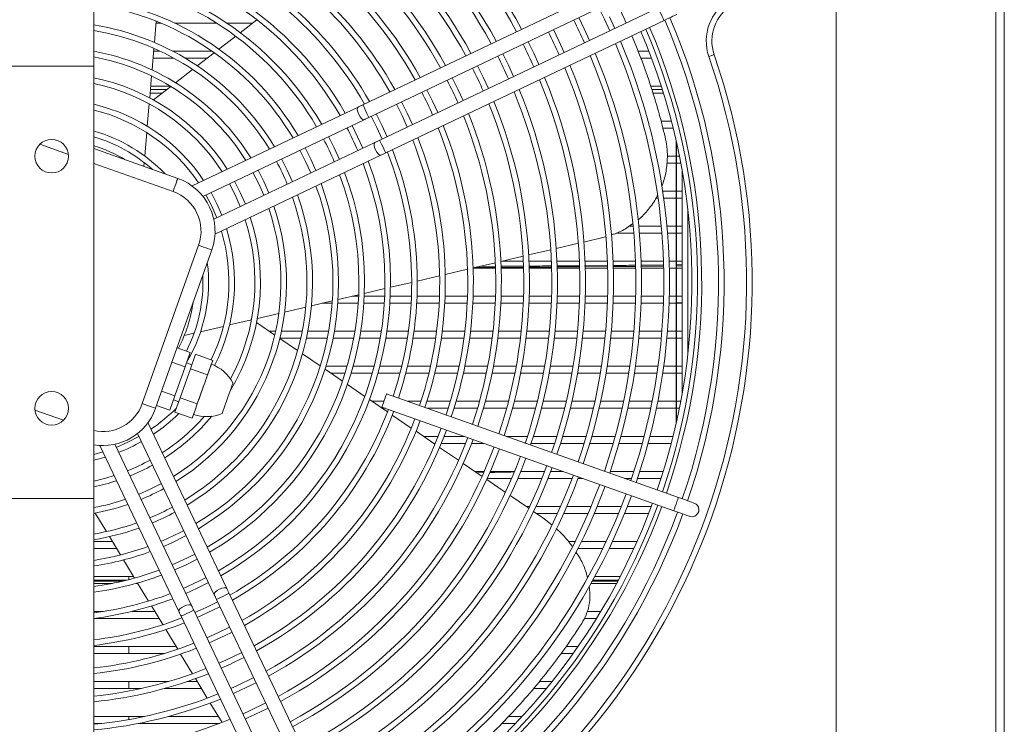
# Model space of a CAD drawing. Header units: millimetres. Extents: x 4946 to 18537, y -10559 to 785.
# Tile 68 of 74: x 8546 to 8576, y -301 to -279. Entities that reach past the tile are written whole.
import ezdxf

# ---------------------------------------------------------------- set-up
doc = ezdxf.new("R2010")
doc.units = ezdxf.units.MM

# ---------------------------------------------------------------- blocks, each defined once
blk = doc.blocks.new('W_Z_TYLU')
at = {"color": 7, "linetype": 'Continuous', "lineweight": 13}
for p, q in [((348.088, 502.151), (348.088, 451.551)), ((348.088, 451.551), (348.088, 502.151)), ((348.388, 451.551), (348.388, 502.151)), ((315.888, 497.935), (315.888, 484.568)), ((342.388, 457.358), (342.388, 494.839)), ((335.427, 487.911), (325.494, 483.186)), ((325.708, 482.734), (335.642, 487.459)), ((336.029, 486.646), (326.095, 481.922)), ((318.053, 485.411), (318.117, 486.172)), ((318.288, 486.101), (318.111, 486.101)), ((320.278, 486.101), (318.777, 486.101)), ((321.561, 486.101), (320.643, 486.101)), ((321.715, 486.22), (321.12, 485.76)), ((326.31, 481.47), (336.243, 486.195)), ((333.397, 485.893), (333.2, 486.298)), ((334.49, 485.914), (334.3, 486.323)), ((332.494, 485.464), (332.296, 485.868)), ((333.586, 485.485), (333.397, 485.893)), ((320.956, 485.633), (320.357, 485.17)), ((331.591, 485.034), (331.393, 485.438)), ((332.683, 485.055), (332.494, 485.464)), ((317.97, 484.431), (318.035, 485.201)), ((318.026, 485.101), (318.254, 485.101)), ((318.704, 485.101), (320.107, 485.101)), ((320.191, 485.043), (319.587, 484.576)), ((330.688, 484.605), (330.49, 485.009)), ((331.78, 484.626), (331.591, 485.034)), ((335.314, 485.101), (335.697, 485.101)), ((318.748, 484.851), (318.005, 484.851)), ((319.944, 484.851), (319.151, 484.851)), ((330.876, 484.196), (330.688, 484.605)), ((335.792, 484.851), (335.415, 484.851)), ((315.888, 484.568), (312.888, 484.568)), ((315.888, 484.568), (315.888, 469.135)), ((319.42, 484.446), (318.809, 483.974)), ((329.785, 484.175), (329.586, 484.579)), ((317.886, 483.435), (317.952, 484.218)), ((328.882, 483.746), (328.683, 484.149)), ((329.973, 483.766), (329.785, 484.175)), ((318.327, 483.601), (317.9, 483.601)), ((317.911, 483.73), (318.494, 483.73)), ((317.921, 483.851), (318.626, 483.851)), ((318.64, 483.843), (318.019, 483.363)), ((327.979, 483.316), (327.78, 483.72)), ((329.07, 483.337), (328.882, 483.746)), ((335.767, 483.851), (336.14, 483.851)), ((335.809, 483.73), (336.178, 483.73)), ((336.218, 483.601), (335.85, 483.601)), ((317.8, 482.417), (317.867, 483.218)), ((327.076, 482.887), (326.876, 483.29)), ((328.166, 482.907), (327.979, 483.316)), ((325.325, 483.106), (319.4, 480.288)), ((326.173, 482.457), (325.973, 482.86)), ((327.263, 482.477), (327.076, 482.887)), ((319.786, 479.917), (325.54, 482.654)), ((336.137, 482.601), (336.503, 482.601)), ((317.71, 481.359), (317.781, 482.193)), ((325.309, 482.046), (325.109, 482.449)), ((326.359, 482.047), (326.173, 482.457)), ((336.566, 482.351), (336.201, 482.351)), ((325.926, 481.841), (320.172, 479.104)), ((324.472, 481.648), (324.27, 482.05)), ((325.495, 481.636), (325.309, 482.046)), ((336.676, 471.813), (336.676, 481.89)), ((336.688, 471.867), (336.688, 481.836)), ((314.984, 481.415), (313.965, 481.777)), ((315.888, 481.625), (318.889, 480.558)), ((323.634, 481.249), (323.432, 481.651)), ((324.657, 481.238), (324.472, 481.648)), ((318.721, 480.087), (315.888, 481.094)), ((317.679, 480.988), (317.691, 481.124)), ((320.217, 478.572), (326.141, 481.39)), ((322.796, 480.851), (322.593, 481.253)), ((323.818, 480.839), (323.634, 481.249)), ((336.676, 481.101), (336.341, 481.101)), ((336.36, 481.351), (336.676, 481.351)), ((336.688, 481.351), (336.791, 481.351)), ((336.839, 481.101), (336.688, 481.101)), ((321.958, 480.452), (321.754, 480.854)), ((322.979, 480.44), (322.796, 480.851)), ((336.888, 480.838), (336.888, 472.865)), ((321.12, 480.054), (320.915, 480.454)), ((322.141, 480.041), (321.958, 480.452)), ((320.283, 479.655), (320.075, 480.055)), ((321.301, 479.642), (321.12, 480.054)), ((336.197, 480.101), (336.676, 480.101)), ((336.688, 480.101), (336.888, 480.101)), ((336.031, 479.851), (335.956, 479.851)), ((336.676, 479.851), (336.233, 479.851)), ((336.888, 479.851), (336.688, 479.851)), ((320.462, 479.242), (320.283, 479.655)), ((337.088, 479.469), (337.088, 474.234)), ((334.996, 478.851), (335.142, 478.851)), ((335.343, 478.851), (336.146, 478.851)), ((336.347, 478.851), (336.676, 478.851)), ((336.688, 478.851), (336.888, 478.851)), ((333.384, 478.287), (334.055, 478.444)), ((334.055, 478.444), (334.157, 478.476)), ((335.165, 478.601), (334.532, 478.601)), ((336.168, 478.601), (335.365, 478.601)), ((336.676, 478.601), (336.369, 478.601)), ((336.888, 478.601), (336.688, 478.601)), ((317.624, 472.518), (319.633, 478.172)), ((320.104, 478.004), (318.095, 472.351)), ((331.41, 477.825), (332.201, 478.01)), ((332.398, 478.056), (333.187, 478.241)), ((330.421, 477.593), (331.213, 477.779)), ((330.456, 477.601), (331.221, 477.601)), ((331.422, 477.601), (332.222, 477.601)), ((332.423, 477.601), (333.223, 477.601)), ((333.423, 477.601), (334.224, 477.601)), ((334.424, 477.601), (335.225, 477.601)), ((335.425, 477.601), (336.225, 477.601)), ((336.425, 477.601), (336.676, 477.601)), ((336.688, 477.601), (336.888, 477.601)), ((328.435, 477.129), (329.231, 477.315)), ((329.43, 477.361), (330.223, 477.547)), ((330.23, 477.351), (329.43, 477.351)), ((330.218, 477.381), (329.497, 477.377)), ((329.67, 477.418), (330.215, 477.421)), ((331.229, 477.387), (330.421, 477.383)), ((330.422, 477.422), (331.226, 477.427)), ((331.231, 477.351), (330.43, 477.351)), ((332.231, 477.351), (331.431, 477.351)), ((332.413, 477.435), (333.216, 477.442)), ((333.217, 477.402), (332.414, 477.396)), ((333.232, 477.351), (332.431, 477.351)), ((333.411, 477.443), (334.214, 477.45)), ((334.214, 477.41), (333.413, 477.404)), ((334.232, 477.351), (333.432, 477.351)), ((335.232, 477.351), (334.432, 477.351)), ((335.426, 477.459), (336.212, 477.467)), ((336.213, 477.427), (335.426, 477.42)), ((336.232, 477.351), (335.432, 477.351)), ((336.676, 477.351), (336.432, 477.351)), ((336.688, 477.471), (336.888, 477.473)), ((336.888, 477.433), (336.688, 477.431)), ((336.888, 477.351), (336.688, 477.351)), ((327.438, 476.895), (328.236, 477.082)), ((325.547, 476.453), (326.28, 476.624)), ((326.481, 476.671), (327.238, 476.848)), ((323.661, 476.011), (324.404, 476.185)), ((324.608, 476.233), (325.345, 476.405)), ((325.115, 476.351), (325.343, 476.351)), ((325.543, 476.351), (326.271, 476.351)), ((326.472, 476.351), (327.228, 476.351)), ((327.429, 476.351), (328.229, 476.351)), ((328.429, 476.351), (329.23, 476.351)), ((329.43, 476.351), (330.23, 476.351)), ((330.43, 476.351), (331.231, 476.351)), ((331.431, 476.351), (332.231, 476.351)), ((332.431, 476.351), (333.232, 476.351)), ((333.432, 476.351), (334.232, 476.351)), ((334.432, 476.351), (335.232, 476.351)), ((335.432, 476.351), (336.232, 476.351)), ((336.432, 476.351), (336.676, 476.351)), ((336.688, 476.351), (336.888, 476.351)), ((322.703, 475.787), (323.455, 475.963)), ((324.398, 476.101), (324.047, 476.101)), ((325.328, 476.101), (324.599, 476.101)), ((326.258, 476.101), (325.529, 476.101)), ((327.216, 476.101), (326.459, 476.101)), ((328.218, 476.101), (327.417, 476.101)), ((329.219, 476.101), (328.418, 476.101)), ((330.22, 476.101), (329.419, 476.101)), ((331.221, 476.101), (330.421, 476.101)), ((332.222, 476.101), (331.422, 476.101)), ((333.223, 476.101), (332.423, 476.101)), ((334.224, 476.101), (333.423, 476.101)), ((335.225, 476.101), (334.424, 476.101)), ((336.225, 476.101), (335.425, 476.101)), ((336.676, 476.101), (336.425, 476.101)), ((336.688, 476.114), (336.888, 476.119)), ((336.888, 476.101), (336.688, 476.101)), ((320.735, 475.326), (321.518, 475.51)), ((321.73, 475.559), (322.495, 475.738)), ((319.702, 475.084), (320.516, 475.275)), ((322.351, 474.968), (321.703, 475.411)), ((319.119, 474.948), (319.472, 475.031)), ((322.156, 475.101), (322.382, 475.101)), ((323.166, 474.412), (322.528, 474.848)), ((323.276, 474.851), (322.529, 474.851)), ((322.586, 475.101), (323.329, 475.101)), ((324.225, 474.851), (323.481, 474.851)), ((323.533, 475.101), (324.273, 475.101)), ((325.17, 474.851), (324.429, 474.851)), ((324.476, 475.101), (325.214, 475.101)), ((326.113, 474.851), (325.374, 474.851)), ((325.416, 475.101), (326.152, 475.101)), ((327.082, 474.851), (326.315, 474.851)), ((326.355, 475.101), (327.118, 475.101)), ((328.093, 474.851), (327.284, 474.851)), ((327.32, 475.101), (328.127, 475.101)), ((329.103, 474.851), (328.295, 474.851)), ((328.329, 475.101), (329.135, 475.101)), ((330.111, 474.851), (329.305, 474.851)), ((329.336, 475.101), (330.141, 475.101)), ((331.119, 474.851), (330.313, 474.851)), ((330.342, 475.101), (331.147, 475.101)), ((332.126, 474.851), (331.32, 474.851)), ((331.348, 475.101), (332.152, 475.101)), ((333.132, 474.851), (332.327, 474.851)), ((332.353, 475.101), (333.157, 475.101)), ((334.137, 474.851), (333.333, 474.851)), ((333.358, 475.101), (334.161, 475.101)), ((335.142, 474.851), (334.338, 474.851)), ((334.362, 475.101), (335.165, 475.101)), ((336.146, 474.851), (335.343, 474.851)), ((335.365, 475.101), (336.168, 475.101)), ((336.676, 474.851), (336.347, 474.851)), ((336.369, 475.101), (336.676, 475.101)), ((336.688, 475.101), (336.888, 475.101)), ((336.888, 474.851), (336.688, 474.851)), ((319.335, 474.347), (318.864, 474.515)), ((319.335, 474.347), (319.151, 473.831)), ((319.523, 474.281), (319.34, 473.764)), ((320.135, 474.063), (319.523, 474.281)), ((320.135, 474.063), (320.044, 473.804)), ((320.087, 473.924), (320.135, 474.063)), ((323.971, 473.863), (323.34, 474.294)), ((319.151, 473.831), (318.68, 473.998)), ((319.151, 473.831), (318.784, 472.797)), ((319.34, 473.764), (318.972, 472.73)), ((319.39, 473.906), (319.202, 473.973)), ((319.951, 473.546), (319.34, 473.764)), ((320.044, 473.804), (319.951, 473.546)), ((324.77, 473.319), (324.144, 473.745)), ((324.177, 473.851), (324.936, 473.851)), ((325.144, 473.851), (325.897, 473.851)), ((326.104, 473.851), (326.883, 473.851)), ((327.089, 473.851), (327.909, 473.851)), ((328.114, 473.851), (328.932, 473.851)), ((329.136, 473.851), (329.952, 473.851)), ((330.155, 473.851), (330.969, 473.851)), ((331.172, 473.851), (331.984, 473.851)), ((332.187, 473.851), (332.998, 473.851)), ((333.2, 473.851), (334.01, 473.851)), ((334.212, 473.851), (335.021, 473.851)), ((335.223, 473.851), (336.031, 473.851)), ((336.233, 473.851), (336.676, 473.851)), ((336.688, 473.851), (336.888, 473.851)), ((324.861, 473.601), (324.355, 473.601)), ((325.829, 473.601), (325.071, 473.601)), ((326.82, 473.601), (326.037, 473.601)), ((327.851, 473.601), (327.027, 473.601)), ((328.878, 473.601), (328.057, 473.601)), ((329.901, 473.601), (329.083, 473.601)), ((330.922, 473.601), (330.106, 473.601)), ((331.94, 473.601), (331.126, 473.601)), ((332.956, 473.601), (332.143, 473.601)), ((333.97, 473.601), (333.159, 473.601)), ((334.983, 473.601), (334.173, 473.601)), ((335.995, 473.601), (335.186, 473.601)), ((336.676, 473.601), (336.197, 473.601)), ((336.888, 473.601), (336.688, 473.601)), ((319.769, 473.029), (319.584, 472.513)), ((325.563, 472.778), (324.941, 473.202)), ((318.784, 472.797), (318.313, 472.964)), ((318.784, 472.797), (318.6, 472.28)), ((318.733, 472.654), (318.922, 472.587)), ((318.972, 472.73), (318.789, 472.213)), ((319.584, 472.513), (318.972, 472.73)), ((326.376, 472.223), (325.733, 472.662)), ((336.756, 469.168), (326.344, 472.868)), ((318.6, 472.28), (318.129, 472.448)), ((319.584, 472.513), (319.493, 472.254)), ((325.821, 472.601), (326.249, 472.601)), ((326.177, 472.397), (336.589, 468.697)), ((326.305, 472.351), (326.188, 472.351)), ((327.095, 472.601), (327.57, 472.601)), ((327.78, 472.601), (328.617, 472.601)), ((328.54, 472.351), (327.798, 472.351)), ((329.586, 472.351), (328.75, 472.351)), ((328.826, 472.601), (329.658, 472.601)), ((330.626, 472.351), (329.794, 472.351)), ((329.865, 472.601), (330.693, 472.601)), ((331.662, 472.351), (330.834, 472.351)), ((330.9, 472.601), (331.725, 472.601)), ((332.693, 472.351), (331.868, 472.351)), ((331.931, 472.601), (332.753, 472.601)), ((333.721, 472.351), (332.899, 472.351)), ((332.958, 472.601), (333.778, 472.601)), ((334.747, 472.351), (333.927, 472.351)), ((333.983, 472.601), (334.8, 472.601)), ((335.77, 472.351), (334.952, 472.351)), ((335.005, 472.601), (335.821, 472.601)), ((336.676, 472.351), (335.974, 472.351)), ((336.025, 472.601), (336.676, 472.601)), ((336.688, 472.601), (336.839, 472.601)), ((336.791, 472.351), (336.688, 472.351)), ((313.791, 472.288), (314.81, 471.926)), ((319.4, 471.996), (318.789, 472.213)), ((319.493, 472.254), (319.4, 471.996)), ((319.4, 471.996), (319.45, 472.134)), ((327.223, 471.646), (326.545, 472.107)), ((320.642, 465.914), (317.824, 471.839)), ((317.454, 471.454), (320.19, 465.699)), ((328.066, 471.07), (327.392, 471.53)), ((327.654, 471.351), (328.182, 471.351)), ((328.397, 471.351), (329.119, 471.351)), ((330.612, 471.351), (331.37, 471.351)), ((331.58, 471.351), (332.418, 471.351)), ((332.627, 471.351), (333.461, 471.351)), ((333.669, 471.351), (334.5, 471.351)), ((334.707, 471.351), (335.535, 471.351)), ((335.741, 471.351), (336.566, 471.351)), ((316.108, 471.023), (318.926, 465.098)), ((319.378, 465.313), (316.641, 471.067)), ((328.08, 471.101), (328.02, 471.101)), ((328.908, 470.496), (328.235, 470.955)), ((329.158, 471.101), (328.296, 471.101)), ((329.823, 471.101), (329.373, 471.101)), ((332.34, 471.101), (331.498, 471.101)), ((333.387, 471.101), (332.55, 471.101)), ((334.43, 471.101), (333.596, 471.101)), ((335.468, 471.101), (334.638, 471.101)), ((336.503, 471.101), (335.675, 471.101)), ((316.217, 470.794), (315.888, 470.704)), ((329.748, 469.923), (329.076, 470.381)), ((329.486, 470.101), (329.827, 470.101)), ((329.556, 470.054), (329.8, 470.058)), ((330.808, 469.851), (329.935, 469.851)), ((330.045, 470.101), (330.913, 470.101)), ((331.89, 469.851), (331.026, 469.851)), ((331.117, 470.084), (331.884, 470.101)), ((331.129, 470.101), (331.988, 470.101)), ((332.963, 469.851), (332.105, 469.851)), ((332.202, 470.101), (332.637, 470.101)), ((333.34, 469.851), (333.177, 469.851)), ((334.327, 470.101), (335.169, 470.101)), ((335.087, 469.851), (334.834, 469.851)), ((336.14, 469.851), (335.298, 469.851)), ((335.38, 470.101), (336.218, 470.101)), ((330.586, 469.351), (329.916, 469.809)), ((331.423, 468.781), (330.754, 469.237)), ((312.888, 469.135), (315.888, 469.135)), ((315.888, 469.135), (315.888, 455.768)), ((331.319, 468.851), (331.456, 468.851)), ((331.677, 468.851), (332.555, 468.851)), ((332.773, 468.851), (333.642, 468.851)), ((333.859, 468.851), (334.721, 468.851)), ((334.936, 468.851), (335.792, 468.851)), ((315.953, 468.601), (315.888, 468.601)), ((315.945, 468.614), (316.345, 467.953)), ((331.919, 468.442), (331.59, 468.666)), ((332.443, 468.601), (331.685, 468.601)), ((332.244, 468.191), (331.919, 468.442)), ((333.537, 468.601), (332.662, 468.601)), ((334.621, 468.601), (333.754, 468.601)), ((335.697, 468.601), (334.837, 468.601)), ((316.454, 467.773), (316.849, 467.119)), ((315.888, 467.601), (316.558, 467.601)), ((332.827, 467.601), (333.074, 467.601)), ((333.297, 467.601), (334.184, 467.601)), ((334.404, 467.601), (335.282, 467.601)), ((316.709, 467.351), (315.888, 467.351)), ((334.065, 467.351), (333.173, 467.351)), ((335.17, 467.351), (334.287, 467.351)), ((316.957, 466.941), (317.349, 466.293)), ((315.888, 466.351), (317.314, 466.351)), ((317.138, 466.351), (317.138, 466.236)), ((333.498, 466.351), (333.55, 466.351)), ((333.778, 466.351), (334.683, 466.351)), ((315.888, 466.222), (317.086, 466.222)), ((316.91, 466.179), (315.888, 466.179)), ((316.555, 466.101), (315.888, 466.101)), ((317.465, 466.101), (317.409, 466.101)), ((317.457, 466.115), (317.846, 465.471)), ((334.552, 466.101), (333.64, 466.101)), ((334.593, 466.179), (333.683, 466.179)), ((333.707, 466.222), (334.615, 466.222)), ((325.447, 455.812), (320.722, 465.746)), ((317.953, 465.295), (318.356, 464.629)), ((320.271, 465.531), (324.995, 455.597)), ((315.888, 465.101), (316.234, 465.101)), ((317.252, 465.101), (318.07, 465.101)), ((319.006, 464.93), (323.731, 454.996)), ((324.183, 455.211), (319.458, 465.144)), ((333.501, 465.101), (333.986, 465.101)), ((318.221, 464.851), (315.893, 464.851)), ((333.834, 464.851), (333.399, 464.851)), ((318.462, 464.453), (318.886, 463.752)), ((315.888, 463.851), (318.826, 463.851)), ((318.421, 463.601), (315.888, 463.601)), ((317.138, 463.851), (317.138, 463.601)), ((318.992, 463.577), (319.415, 462.878)), ((333.004, 463.601), (332.566, 463.601)), ((332.751, 463.851), (333.18, 463.851)), ((315.888, 462.601), (318.568, 462.601)), ((317.138, 462.601), (317.138, 462.351)), ((319.23, 462.601), (319.582, 462.601)), ((319.521, 462.703), (319.943, 462.006)), ((331.793, 462.601), (332.25, 462.601)), ((317.595, 462.351), (315.888, 462.351)), ((319.734, 462.351), (318.421, 462.351)), ((332.048, 462.351), (331.59, 462.351)), ((320.048, 461.832), (320.469, 461.137)), ((315.888, 461.351), (317.702, 461.351)), ((316.169, 461.101), (315.888, 461.101)), ((317.138, 461.351), (317.138, 461.242)), ((320.377, 461.101), (317.478, 461.101)), ((318.555, 461.351), (320.339, 461.351)), ((330.943, 461.101), (330.447, 461.101)), ((330.692, 461.351), (331.177, 461.351))]:
    blk.add_line(p, q, dxfattribs=at)
at = {"color": 7, "linetype": 'Continuous', "lineweight": 13, "flags": 128}
for points in [[(333.922, 486.641), (334.12, 486.237), (334.309, 485.829)], [(336.029, 486.646), (336.037, 486.629), (336.06, 486.58), (336.095, 486.507), (336.136, 486.421), (336.177, 486.334), (336.212, 486.261), (336.235, 486.212), (336.243, 486.195)], [(336.243, 486.195), (336.331, 486.237), (336.416, 486.277), (336.494, 486.314), (336.563, 486.347), (336.619, 486.374), (336.66, 486.393), (336.686, 486.406), (336.695, 486.41)], [(338.031, 484.975), (338.028, 484.973), (338.017, 484.97), (337.999, 484.964), (337.976, 484.956), (337.947, 484.946), (337.914, 484.935), (337.879, 484.922), (337.842, 484.91)], [(326.695, 483.204), (326.895, 482.801), (327.082, 482.391)], [(325.54, 482.654), (325.499, 482.656), (325.449, 482.692), (325.396, 482.757), (325.348, 482.84), (325.314, 482.929), (325.297, 483.011), (325.301, 483.073), (325.325, 483.106), (325.325, 483.106)], [(325.494, 483.186), (325.472, 483.176), (325.451, 483.165), (325.429, 483.155), (325.408, 483.145), (325.387, 483.135), (325.366, 483.125), (325.345, 483.115), (325.325, 483.106)], [(325.708, 482.734), (325.7, 482.752), (325.677, 482.801), (325.642, 482.874), (325.601, 482.96), (325.56, 483.047), (325.525, 483.12), (325.502, 483.169), (325.494, 483.186), (325.494, 483.186)], [(325.54, 482.654), (325.56, 482.664), (325.581, 482.674), (325.601, 482.684), (325.623, 482.694), (325.644, 482.704), (325.665, 482.714), (325.687, 482.724), (325.708, 482.734)], [(325.792, 482.774), (325.992, 482.371), (326.179, 481.961)], [(325.926, 481.841), (325.902, 481.809), (325.898, 481.747), (325.915, 481.665), (325.95, 481.576), (325.997, 481.492), (326.05, 481.428), (326.101, 481.392), (326.141, 481.39)], [(326.095, 481.922), (326.073, 481.911), (326.052, 481.901), (326.03, 481.891), (326.009, 481.881), (325.988, 481.871), (325.967, 481.861), (325.947, 481.851), (325.926, 481.841)], [(326.095, 481.922), (326.103, 481.904), (326.126, 481.856), (326.161, 481.782), (326.202, 481.696), (326.243, 481.609), (326.278, 481.536), (326.302, 481.487), (326.31, 481.47), (326.31, 481.47)], [(323.251, 481.565), (323.453, 481.163), (323.637, 480.753)], [(326.141, 481.39), (326.161, 481.4), (326.182, 481.409), (326.203, 481.419), (326.224, 481.429), (326.245, 481.439), (326.267, 481.45), (326.288, 481.46), (326.31, 481.47)], [(321.573, 480.767), (321.778, 480.366), (321.96, 479.955)], [(318.889, 480.558), (318.886, 480.549), (318.876, 480.523), (318.861, 480.479), (318.84, 480.42), (318.814, 480.349), (318.785, 480.268), (318.754, 480.179), (318.721, 480.087)], [(320.734, 480.368), (320.94, 479.968), (321.121, 479.556)], [(319.894, 479.969), (320.102, 479.569), (320.281, 479.156)], [(319.633, 478.172), (319.724, 478.139), (319.813, 478.108), (319.894, 478.079), (319.966, 478.053), (320.024, 478.032), (320.068, 478.017), (320.095, 478.007), (320.104, 478.004)], [(320.044, 473.804), (320.021, 473.739), (319.993, 473.662), (319.962, 473.574), (319.928, 473.477), (319.89, 473.372), (319.851, 473.261), (319.81, 473.146), (319.769, 473.029)], [(320.087, 473.924), (320.084, 473.917), (320.076, 473.894), (320.062, 473.856), (320.044, 473.804)], [(319.769, 473.029), (319.727, 472.912), (319.686, 472.798), (319.647, 472.687), (319.61, 472.582), (319.575, 472.484), (319.544, 472.396), (319.516, 472.319), (319.493, 472.254)], [(320.857, 473.256), (320.851, 473.239), (320.833, 473.189), (320.805, 473.108), (320.767, 473.003), (320.724, 472.88), (320.676, 472.745), (320.627, 472.609), (320.581, 472.479), (320.54, 472.364), (320.507, 472.27), (320.484, 472.204), (320.472, 472.17), (320.47, 472.166)], [(326.201, 472.466), (326.228, 472.542), (326.26, 472.633), (326.293, 472.723), (326.32, 472.799), (326.338, 472.85), (326.344, 472.868)], [(317.624, 472.518), (317.715, 472.485), (317.804, 472.454), (317.885, 472.425), (317.957, 472.4), (318.015, 472.379), (318.059, 472.363), (318.086, 472.354), (318.095, 472.351)], [(326.177, 472.397), (326.183, 472.415), (326.201, 472.466)], [(319.493, 472.254), (319.475, 472.202), (319.461, 472.165), (319.453, 472.142), (319.45, 472.134)], [(317.505, 471.345), (317.106, 471.137), (316.692, 470.958)], [(315.888, 470.498), (315.944, 470.512), (316.304, 470.611)], [(316.619, 469.948), (316.319, 469.858), (315.888, 469.753)], [(318.304, 469.666), (317.903, 469.462), (317.491, 469.28)], [(336.613, 468.766), (336.641, 468.843), (336.673, 468.933), (336.705, 469.023), (336.732, 469.099), (336.75, 469.15), (336.756, 469.168)], [(337.322, 468.967), (337.311, 468.971), (337.279, 468.983), (337.226, 469.001), (337.156, 469.026), (337.07, 469.057), (336.973, 469.091), (336.867, 469.129), (336.756, 469.168)], [(336.589, 468.697), (336.595, 468.715), (336.613, 468.766)], [(336.589, 468.697), (336.699, 468.658), (336.805, 468.62), (336.903, 468.586), (336.989, 468.555), (337.059, 468.53), (337.111, 468.512), (337.143, 468.5), (337.154, 468.496)], [(337.154, 468.496), (337.251, 468.482), (337.345, 468.506)], [(318.375, 467.421), (318.649, 467.542), (319.188, 467.808)], [(319.501, 467.15), (319.238, 467.016), (318.688, 466.763)], [(318.774, 466.583), (319.184, 466.768), (319.587, 466.969)], [(319.899, 466.311), (319.643, 466.181), (319.087, 465.925)], [(319.173, 465.744), (319.583, 465.93), (319.985, 466.131)], [(320.19, 465.699), (320.192, 465.74), (320.228, 465.79), (320.293, 465.844), (320.376, 465.891), (320.466, 465.926), (320.548, 465.942), (320.609, 465.938), (320.642, 465.914)], [(320.19, 465.699), (320.2, 465.679), (320.21, 465.659), (320.22, 465.638), (320.23, 465.617), (320.24, 465.595), (320.25, 465.574), (320.26, 465.552), (320.271, 465.531)], [(320.271, 465.531), (320.288, 465.539), (320.337, 465.562), (320.41, 465.597), (320.496, 465.638), (320.583, 465.679), (320.656, 465.714), (320.705, 465.737), (320.722, 465.746), (320.722, 465.746)], [(320.722, 465.746), (320.712, 465.767), (320.702, 465.789), (320.691, 465.81), (320.681, 465.831), (320.671, 465.853), (320.661, 465.873), (320.652, 465.894), (320.642, 465.914)], [(319.378, 465.313), (319.345, 465.337), (319.283, 465.341), (319.201, 465.324), (319.112, 465.29), (319.029, 465.242), (318.964, 465.189), (318.928, 465.138), (318.926, 465.098)], [(319.458, 465.144), (319.448, 465.166), (319.437, 465.187), (319.427, 465.209), (319.417, 465.23), (319.407, 465.251), (319.397, 465.272), (319.387, 465.293), (319.378, 465.313)], [(320.31, 465.447), (319.907, 465.247), (319.498, 465.061)], [(318.926, 465.098), (318.936, 465.078), (318.946, 465.057), (318.956, 465.036), (318.966, 465.015), (318.976, 464.994), (318.986, 464.973), (318.996, 464.951), (319.006, 464.93)], [(319.458, 465.144), (319.441, 465.136), (319.392, 465.113), (319.319, 465.078), (319.232, 465.037), (319.146, 464.996), (319.073, 464.961), (319.024, 464.938), (319.006, 464.93)], [(319.584, 464.88), (320.146, 465.14), (320.396, 465.267)], [(320.74, 464.544), (320.337, 464.344), (319.927, 464.157)], [(320.013, 463.976), (320.582, 464.24), (320.826, 464.363)], [(321.17, 463.64), (320.603, 463.364), (320.357, 463.254)], [(321.6, 462.737), (321.026, 462.458), (320.787, 462.35)], [(322.029, 461.833), (321.451, 461.553), (321.217, 461.447)]]:
    blk.add_lwpolyline(points, dxfattribs=at)
at = {"color": 7, "linetype": 'Continuous', "lineweight": 13}
for centre in [(314.388, 481.351), (314.388, 472.351)]:
    blk.add_circle(centre, 0.6, dxfattribs=at)
for centre, radius, start, end in [((314.388, 476.851), 18.85, 28.3265, 69.6779), ((314.388, 476.851), 19.05, 28.2962, 69.6858), ((314.388, 476.851), 18.05, 28.4546, 69.6442), ((314.388, 476.851), 17.85, 28.4885, 69.6353), ((314.388, 476.851), 17.05, 28.6318, 69.5976), ((314.388, 476.851), 16.85, 28.6697, 69.5877), ((314.388, 476.851), 15.85, 28.8739, 69.534), ((314.388, 476.851), 16.05, 28.831, 69.5453), ((314.388, 476.851), 15.05, 29.0567, 69.486), ((314.388, 476.851), 14.85, 29.1056, 69.4732), ((314.388, 476.851), 14.05, 29.3147, 69.4182), ((314.388, 476.851), 13.85, 29.3708, 69.47), ((314.388, 476.851), 12.094, 29.943, 82.8754), ((314.388, 476.851), 12.85, 29.6774, 69.323), ((314.388, 476.851), 13.05, 29.6123, 69.3401), ((314.388, 476.851), 11.894, 30.0189, 82.755), ((314.388, 476.851), 11.166, 30.3182, 82.28), ((314.388, 476.851), 10.966, 30.4074, 82.1383), ((314.388, 476.851), 10.239, 30.7616, 81.5756), ((314.388, 476.851), 10.039, 30.868, 81.4065), ((339.45, 485.462), 1.7, 120.3307, 198.9613), ((339.45, 485.462), 1.5, 120.3307, 198.9613), ((314.388, 476.851), 9.311, 31.2939, 80.7292), ((314.388, 476.851), 20.85, 24.2011, 26.6744), ((314.388, 476.851), 23.8, 341.0396, 23.1501), ((314.388, 476.851), 24, 341.0346, 23.1692), ((314.388, 476.851), 9.111, 31.4229, 80.5238), ((314.388, 476.851), 19.85, 24.1388, 26.7367), ((314.388, 476.851), 22.85, 341.0646, 23.055), ((314.388, 476.851), 23.05, 341.0592, 23.0757), ((314.388, 476.851), 23.2, 341.0552, 23.0909), ((314.388, 476.851), 18.85, 24.0698, 26.8057), ((314.388, 476.851), 21.85, 341.0933, 22.9459), ((314.388, 476.851), 22.05, 341.0874, 22.9685), ((314.388, 476.851), 8.383, 31.9446, 79.6926), ((314.388, 476.851), 25, 301.9142, 18.9613), ((314.388, 476.851), 21.05, 341.1182, 22.8511), ((314.388, 476.851), 8.183, 32.1044, 79.4378), ((314.388, 476.851), 24.8, 301.9142, 18.9613), ((314.388, 476.851), 17.85, 23.9932, 26.8823), ((314.388, 476.851), 20.85, 341.111, 22.8263), ((314.388, 476.851), 16.85, 23.9074, 26.9681), ((314.388, 476.851), 19.85, 341.1594, 22.6946), ((314.388, 476.851), 20.05, 341.1522, 22.722), ((314.388, 476.851), 7.455, 32.7585, 78.3931), ((314.388, 476.851), 7.255, 32.9614, 78.0686), ((314.388, 476.851), 15.85, 23.8109, 27.0646), ((314.388, 476.851), 18.85, 341.1976, 22.549), ((314.388, 476.851), 19.05, 341.1897, 22.5793), ((314.388, 476.851), 14.85, 23.7013, 27.1742), ((314.388, 476.851), 17.85, 341.2087, 22.387), ((314.388, 476.851), 18.05, 341.2313, 22.4208), ((314.388, 476.851), 6.528, 33.8059, 76.7153), ((314.388, 476.851), 16.85, 341.2878, 22.2058), ((314.388, 476.851), 17.05, 341.2779, 22.2437), ((314.388, 476.851), 6.328, 34.0724, 76.2874), ((314.388, 476.851), 16.05, 341.3302, 22.0445), ((314.388, 476.851), 15.85, 341.3415, 22.0016), ((314.388, 476.851), 5.6, 43.6722, 74.4632), ((314.388, 476.851), 11.894, 23.2695, 27.606), ((314.388, 476.851), 14.85, 341.4023, 21.7699), ((314.388, 476.851), 15.05, 341.3895, 21.8188), ((314.388, 476.851), 5.4, 48.2461, 73.8724), ((314.388, 476.851), 10.966, 23.086, 27.7895), ((314.388, 476.851), 13.85, 341.472, 21.5047), ((314.388, 476.851), 14.05, 341.4573, 21.5608), ((314.388, 476.851), 5.1, 59.0729, 72.7888), ((314.388, 476.851), 12.85, 341.5525, 21.1981), ((314.388, 476.851), 13.05, 341.5354, 21.2632), ((314.388, 476.851), 11.894, 300.0189, 20.8566), ((314.388, 476.851), 12.094, 299.943, 20.9325), ((314.388, 476.851), 9.111, 22.6067, 28.2688), ((314.388, 476.851), 11.166, 300.3182, 20.5573), ((318.219, 478.674), 2, 340.4377, 70.4377), ((314.388, 476.851), 10.966, 300.4074, 20.4681), ((318.219, 478.674), 1.5, 340.4377, 70.4377), ((314.388, 476.851), 10.039, 300.868, 20.0075), ((314.388, 476.851), 10.239, 300.7616, 20.1139), ((314.388, 476.851), 9.111, 301.4229, 19.4526), ((314.388, 476.851), 9.311, 301.2939, 19.5816), ((314.388, 476.851), 8.183, 302.1044, 18.7711), ((314.388, 476.851), 8.383, 301.9446, 18.9309), ((314.388, 476.851), 7.455, 328.717, 18.117), ((314.388, 476.851), 7.255, 331.5995, 17.9141), ((314.388, 476.851), 6.328, 334.0588, 16.8031), ((314.388, 476.851), 6.528, 332.9091, 17.0696), ((314.388, 476.851), 5.6, 329.5937, 7.2032), ((314.388, 476.851), 5.4, 332.9571, 2.6294), ((314.388, 476.851), 5.1, 332.5143, 351.8026), ((319.618, 472.605), 1.4, 27.7056, 70.4377), ((316.21, 473.02), 1.5, 257.5906, 340.4377), ((316.21, 473.02), 2, 260.7251, 340.4377), ((314.388, 476.851), 6.328, 304.0724, 314.7008), ((314.388, 476.851), 12.85, 299.6774, 339.323), ((314.388, 476.851), 6.528, 303.8059, 314.0915), ((314.388, 476.851), 7.255, 302.9614, 318.6269), ((314.388, 476.851), 7.455, 302.7585, 320.0632), ((319.919, 473.453), 1.4, 250.4377, 293.1699), ((314.388, 476.851), 13.05, 299.6123, 339.3401), ((314.388, 476.851), 13.85, 299.3708, 339.4035), ((314.388, 476.851), 14.05, 299.3147, 339.4182), ((314.388, 476.851), 14.85, 299.1056, 339.4732), ((314.388, 476.851), 15.05, 299.0567, 339.486), ((314.388, 476.851), 15.85, 298.8739, 339.534), ((314.388, 476.851), 6.528, 291.4848, 299.3907), ((314.388, 476.851), 16.05, 298.831, 339.5453), ((314.388, 476.851), 16.85, 298.6697, 339.5877), ((314.388, 476.851), 17.05, 298.6318, 339.5976), ((314.388, 476.851), 17.85, 298.4885, 339.6353), ((314.388, 476.851), 18.05, 298.4546, 339.6442), ((314.388, 476.851), 7.255, 291.8818, 298.9936), ((314.388, 476.851), 7.455, 291.9774, 298.8981), ((314.388, 476.851), 18.85, 298.3265, 339.6779), ((314.388, 476.851), 19.05, 298.2962, 339.6858), ((314.388, 476.851), 19.85, 298.1809, 339.7161), ((314.388, 476.851), 20.05, 298.1535, 339.7233), ((314.388, 476.851), 7.455, 281.6069, 288.117), ((314.388, 476.851), 20.85, 298.0492, 339.7507), ((314.388, 476.851), 21.05, 298.0244, 339.7573), ((314.388, 476.851), 8.383, 292.3607, 298.5148), ((314.388, 476.851), 21.85, 297.9296, 339.7822), ((314.388, 476.851), 22.05, 297.907, 339.7881), ((314.388, 476.851), 8.383, 280.2265, 288.9309), ((314.388, 476.851), 8.183, 280.5622, 288.7711), ((314.388, 476.851), 9.111, 292.6067, 298.2688), ((314.388, 476.851), 22.85, 297.8205, 339.8109), ((314.388, 476.851), 23.05, 297.7998, 339.8163), ((314.388, 476.851), 23.2, 297.7846, 339.8203), ((337.238, 468.732), 0.25, 295.4377, 70.4377), ((314.388, 476.851), 9.311, 292.6675, 298.208), ((314.388, 476.851), 23.8, 297.7254, 339.8359), ((314.388, 476.851), 24, 297.7063, 339.8409), ((314.388, 476.851), 9.111, 279.4762, 289.4526), ((314.388, 476.851), 9.311, 279.2708, 289.5816), ((314.388, 476.851), 10.039, 292.8624, 298.007), ((314.388, 476.851), 10.039, 278.5935, 290.0075), ((314.388, 476.851), 10.239, 278.4244, 290.1139), ((314.388, 476.851), 10.966, 277.8617, 290.4681), ((314.388, 476.851), 11.166, 277.72, 290.5573), ((314.388, 476.851), 11.894, 277.245, 290.8566), ((314.388, 476.851), 12.094, 277.1513, 290.9325), ((314.388, 476.851), 12.85, 276.7033, 291.1981), ((314.388, 476.851), 13.05, 276.6001, 291.2632), ((314.388, 476.851), 13.85, 276.2174, 291.5047), ((314.388, 476.851), 14.05, 276.1285, 291.5608), ((314.388, 476.851), 15.05, 293.7244, 297.1511), ((314.388, 476.851), 14.85, 275.7972, 291.7699), ((314.388, 476.851), 15.05, 275.7199, 291.8188), ((314.388, 476.851), 16.05, 293.8312, 297.0443), ((314.388, 476.851), 15.85, 275.4303, 292.0016), ((314.388, 476.851), 16.05, 275.3624, 292.0445), ((314.388, 476.851), 17.05, 293.9254, 296.9501), ((314.388, 476.851), 16.85, 275.1072, 292.2058)]:
    blk.add_arc(centre, radius, start, end, dxfattribs=at)
for points, knots in [([(334.892, 486.101), (334.79, 486.334), (334.667, 486.614), (334.53, 486.874), (334.506, 486.919)], [0, 0, 0, 0, 0.829037, 1, 1, 1, 1]), ([(336.28, 482.044), (336.212, 482.318), (336.076, 482.866), (335.805, 483.768), (335.485, 484.705), (335.219, 485.347), (335.094, 485.648)], [0, 0, 0, 0, 0.218746, 0.438339, 0.736828, 1, 1, 1, 1]), ([(336.158, 480.278), (336.167, 480.298), (336.248, 480.469), (336.323, 480.821), (336.372, 481.274), (336.352, 481.686), (336.304, 481.925), (336.28, 482.044)], [0, 0, 0, 0, 0.037685, 0.315706, 0.593705, 0.796849, 1, 1, 1, 1]), ([(335.313, 479.081), (335.318, 479.084), (335.46, 479.186), (335.686, 479.453), (335.918, 479.75), (336.001, 479.936), (336.015, 479.967)], [0, 0, 0, 0, 0.014744, 0.464333, 0.911355, 1, 1, 1, 1]), ([(334.36, 478.541), (334.406, 478.555), (334.601, 478.614), (334.86, 478.744), (335.05, 478.888), (335.116, 478.938)], [0, 0, 0, 0, 0.16881, 0.709223, 1, 1, 1, 1]), ([(331.418, 477.428), (331.548, 477.429), (331.816, 477.43), (332.083, 477.433), (332.221, 477.434)], [0, 0, 0, 0, 0.484763, 1, 1, 1, 1]), ([(332.221, 477.394), (332.085, 477.393), (331.818, 477.391), (331.55, 477.389), (331.418, 477.389)], [0, 0, 0, 0, 0.508482, 1, 1, 1, 1]), ([(334.417, 477.451), (334.671, 477.453), (334.937, 477.455), (335.202, 477.457), (335.213, 477.457)], [0, 0, 0, 0, 0.959956, 1, 1, 1, 1]), ([(335.213, 477.418), (335.204, 477.418), (334.94, 477.415), (334.675, 477.413), (334.419, 477.411)], [0, 0, 0, 0, 0.033999, 1, 1, 1, 1]), ([(319.951, 473.546), (319.932, 473.492), (319.872, 473.32), (319.81, 473.147), (319.769, 473.029)], [0, 0, 0, 0, 0.313708, 1, 1, 1, 1]), ([(330.022, 470.062), (330.147, 470.064), (330.439, 470.069), (330.73, 470.076), (330.896, 470.079)], [0, 0, 0, 0, 0.429579, 1, 1, 1, 1]), ([(332.968, 467.428), (332.876, 467.549), (332.703, 467.776), (332.49, 467.972), (332.391, 468.064)], [0, 0, 0, 0, 0.53413, 1, 1, 1, 1]), ([(333.513, 466.297), (333.491, 466.385), (333.433, 466.616), (333.291, 466.933), (333.149, 467.15), (333.097, 467.23)], [0, 0, 0, 0, 0.279725, 0.732306, 1, 1, 1, 1]), ([(333.307, 464.673), (333.363, 464.772), (333.476, 464.971), (333.575, 465.321), (333.615, 465.666), (333.584, 465.904), (333.572, 466.001)], [0, 0, 0, 0, 0.254568, 0.509137, 0.800352, 1, 1, 1, 1]), ([(326.091, 457.635), (326.331, 457.784), (326.81, 458.083), (327.585, 458.62), (328.409, 459.242), (329.27, 459.964), (330.083, 460.718), (330.844, 461.495), (331.545, 462.283), (332.189, 463.079), (332.783, 463.88), (333.132, 464.408), (333.307, 464.673)], [0, 0, 0, 0, 0.075987, 0.152268, 0.255956, 0.359649, 0.466079, 0.572516, 0.678323, 0.784138, 0.892066, 1, 1, 1, 1])]:
    blk.add_open_spline(points, degree=3, knots=knots, dxfattribs=at)

msp = doc.modelspace()

# ---------------------------------------------------------------- block references
at = {"xscale": 0.8500000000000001, "yscale": 0.8500000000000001, "zscale": 0.8500000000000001}
msp.add_blockref('W_Z_TYLU', (8280.098, -692.449), dxfattribs=at)

doc.saveas('drawing.dxf')
